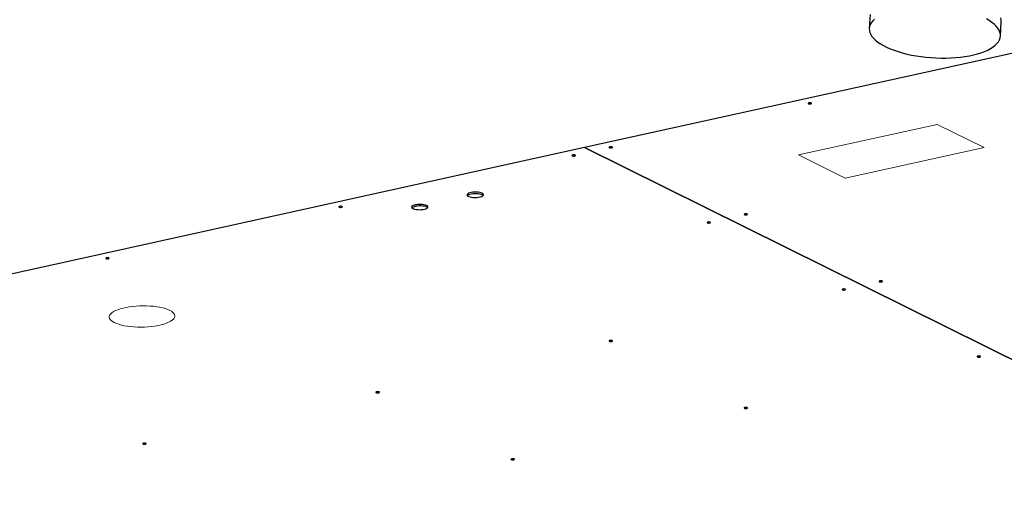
# Model space of a CAD drawing. Header units: millimetres. Extents: x 5 to 415, y 5 to 292.
# Tile 21 of 40: x 291 to 336, y 189 to 211. Entities that reach past the tile are written whole.
import ezdxf

# ---------------------------------------------------------------- set-up
doc = ezdxf.new("R2010")
doc.units = ezdxf.units.MM
doc.layers.add('TRAIT-FORT', color=4, linetype='Continuous', lineweight=25)

msp = doc.modelspace()

# ---------------------------------------------------------------- linework, layer by layer
at = {"lineweight": 18}
for p, q in [((326.24456, 204.57223), (332.58179, 205.96961)), ((332.58179, 205.96961), (334.72007, 204.90811)), ((334.72007, 204.90811), (328.38284, 203.51073)), ((328.38284, 203.51073), (326.24456, 204.57223))]:
    msp.add_line(p, q, dxfattribs=at)
at = {"lineweight": 18, "flags": 128}
msp.add_lwpolyline([(297.52872, 197.4738), (297.60798, 197.42912), (297.67146, 197.38169), (297.7184, 197.33207), (297.74827, 197.28083), (297.76069, 197.22857), (297.75554, 197.17592), (297.73287, 197.12348), (297.69294, 197.07187), (297.63623, 197.02169), (297.5634, 196.97354), (297.47531, 196.92798), (297.37298, 196.88554), (297.25761, 196.84672), (297.13057, 196.81198), (296.99333, 196.78172), (296.84751, 196.75629), (296.69482, 196.736), (296.53705, 196.72109), (296.37604, 196.71172), (296.21368, 196.70801), (296.05189, 196.71001), (295.89255, 196.71768), (295.73753, 196.73094), (295.58865, 196.74963), (295.44766, 196.77354), (295.31621, 196.80238), (295.19583, 196.83581), (295.08795, 196.87345), (294.99383, 196.91485), (294.91456, 196.95952), (294.85108, 197.00695), (294.80414, 197.05658), (294.77428, 197.10782), (294.76185, 197.16008), (294.76701, 197.21273), (294.78968, 197.26517), (294.8296, 197.31678), (294.88631, 197.36696), (294.95914, 197.41511), (295.04724, 197.46067), (295.14957, 197.50311), (295.26493, 197.54193), (295.39198, 197.57667), (295.52921, 197.60693), (295.67503, 197.63236), (295.82772, 197.65264), (295.9855, 197.66756), (296.14651, 197.67692), (296.30886, 197.68063), (296.47066, 197.67864), (296.63, 197.67097), (296.78502, 197.65771), (296.93389, 197.63902), (297.07489, 197.61511), (297.20634, 197.58627), (297.32671, 197.55284), (297.43459, 197.5152), (297.52872, 197.4738)], dxfattribs=at)
at = {"layer": 'TRAIT-FORT', "lineweight": 25}
for p, q in [((372.66498, 217.29919), (316.47487, 204.9091)), ((329.51454, 210.99766), (329.47727, 210.3542)), ((335.46723, 210.00727), (335.5045, 210.65073)), ((316.47483, 204.90909), (261.55221, 192.79848)), ((316.47483, 204.90909), (348.01445, 189.252)), ((348.0145, 189.25201), (316.47487, 204.9091)), ((316.47487, 204.90907), (316.47487, 204.9091))]:
    msp.add_line(p, q, dxfattribs=at)
at = {"layer": 'TRAIT-FORT', "lineweight": 25, "flags": 128}
for points in [[(329.71791, 210.77683), (329.6358, 210.69702), (329.57034, 210.61419), (329.52191, 210.52881), (329.49079, 210.44138), (329.47717, 210.35243), (329.48112, 210.26247), (329.50263, 210.17203), (329.54157, 210.08164), (329.5977, 209.99184), (329.6707, 209.90314), (329.76014, 209.81607), (329.8655, 209.73114), (329.98616, 209.64885), (330.1214, 209.56968), (330.27044, 209.49409), (330.43241, 209.42254), (330.60634, 209.35544), (330.79122, 209.29317), (330.98597, 209.23612), (331.18944, 209.18461), (331.40043, 209.13895), (331.61772, 209.09939), (331.84002, 209.06619), (332.06604, 209.03953), (332.29443, 209.01956), (332.52387, 209.00641), (332.75301, 209.00014), (332.9805, 209.00081), (333.205, 209.0084), (333.42521, 209.02287), (333.63982, 209.04414), (333.84759, 209.07207), (334.04728, 209.10651), (334.23772, 209.14726), (334.41781, 209.19407), (334.58648, 209.24667), (334.74275, 209.30475), (334.88568, 209.36797)], [(334.88568, 209.36797), (335.01446, 209.43597), (335.12832, 209.50833), (335.22659, 209.58464), (335.3087, 209.66444), (335.37416, 209.74728), (335.42259, 209.83266), (335.45371, 209.92008), (335.46733, 210.00904), (335.46337, 210.099), (335.44187, 210.18943), (335.40293, 210.27982), (335.3468, 210.36963), (335.2738, 210.45833), (335.18436, 210.5454), (335.079, 210.63033), (334.95834, 210.71262), (334.8231, 210.79179)], [(335.5045, 210.65073), (335.5046, 210.6525), (335.50064, 210.74246), (335.47914, 210.8329)], [(326.83235, 206.94384), (326.81084, 206.95083), (326.78231, 206.95449), (326.75111, 206.95426), (326.72199, 206.95017), (326.69937, 206.94285), (326.68671, 206.93341), (326.68594, 206.92329), (326.69716, 206.91403), (326.71867, 206.90704), (326.74719, 206.90339), (326.77839, 206.90362), (326.80752, 206.90771), (326.83013, 206.91503), (326.84279, 206.92447), (326.84357, 206.93458), (326.83235, 206.94384)], [(317.7349, 204.93783), (317.71339, 204.94482), (317.68487, 204.94847), (317.65367, 204.94824), (317.62454, 204.94415), (317.60193, 204.93683), (317.58927, 204.92739), (317.58849, 204.91728), (317.59971, 204.90802), (317.62122, 204.90103), (317.64975, 204.89737), (317.68095, 204.8976), (317.71007, 204.90169), (317.73269, 204.90901), (317.74535, 204.91845), (317.74612, 204.92857), (317.7349, 204.93783)], [(316.04493, 204.56518), (316.02342, 204.57217), (315.9949, 204.57583), (315.96369, 204.5756), (315.93457, 204.57151), (315.91196, 204.56419), (315.8993, 204.55475), (315.89852, 204.54463), (315.90974, 204.53537), (315.93125, 204.52838), (315.95978, 204.52473), (315.99098, 204.52496), (316.0201, 204.52905), (316.04272, 204.53637), (316.05538, 204.54581), (316.05615, 204.55593), (316.04493, 204.56518)], [(311.79783, 202.82386), (311.74733, 202.84362), (311.68437, 202.85919), (311.6119, 202.86984), (311.53331, 202.87507), (311.45227, 202.87464), (311.37258, 202.86857), (311.29795, 202.85714), (311.23188, 202.84089), (311.17746, 202.82058), (311.13723, 202.79715), (311.11307, 202.77171), (311.10611, 202.74543), (311.11668, 202.71956), (311.14429, 202.69529), (311.18764, 202.67377), (311.2447, 202.65601), (311.31281, 202.64282), (311.38878, 202.63483), (311.46907, 202.63242), (311.54991, 202.63568), (311.62753, 202.64448), (311.69829, 202.65841), (311.75889, 202.6768), (311.8065, 202.6988), (311.83888, 202.72338), (311.85453, 202.74939), (311.85271, 202.77562), (311.83351, 202.80084), (311.79783, 202.82386)], [(311.79906, 202.75291), (311.74856, 202.77267), (311.6856, 202.78824), (311.61314, 202.79889), (311.53455, 202.80412), (311.45351, 202.8037), (311.37381, 202.79762), (311.29918, 202.7862), (311.23311, 202.76995), (311.17869, 202.74963), (311.13846, 202.7262), (311.12299, 202.71227)], [(311.79906, 202.75291), (311.74856, 202.77267), (311.6856, 202.78824), (311.61314, 202.79889), (311.53455, 202.80412), (311.45351, 202.8037), (311.37381, 202.79762), (311.29918, 202.7862), (311.23311, 202.76995), (311.17869, 202.74963), (311.13846, 202.7262), (311.123, 202.71228)], [(311.84017, 202.72476), (311.83475, 202.72989), (311.79906, 202.75291)], [(311.84017, 202.72475), (311.83475, 202.72989), (311.79906, 202.75291)], [(305.3984, 202.21759), (305.37689, 202.22458), (305.34836, 202.22824), (305.31716, 202.228), (305.28803, 202.22391), (305.26542, 202.21659), (305.25276, 202.20716), (305.25198, 202.19704), (305.2632, 202.18778), (305.28471, 202.18079), (305.31324, 202.17713), (305.34444, 202.17737), (305.37356, 202.18145), (305.39618, 202.18877), (305.40884, 202.19821), (305.40962, 202.20833), (305.3984, 202.21759)], [(309.26293, 202.26491), (309.21243, 202.28467), (309.14948, 202.30024), (309.07701, 202.31089), (308.99842, 202.31612), (308.91738, 202.31569), (308.83769, 202.30962), (308.76306, 202.29819), (308.69699, 202.28194), (308.64256, 202.26163), (308.60233, 202.2382), (308.57817, 202.21275), (308.57122, 202.18648), (308.58179, 202.16061), (308.6094, 202.13634), (308.65274, 202.11482), (308.70981, 202.09705), (308.77792, 202.08387), (308.85389, 202.07588), (308.93418, 202.07346), (309.01502, 202.07673), (309.09263, 202.08553), (309.1634, 202.09945), (309.224, 202.11785), (309.27161, 202.13985), (309.30399, 202.16443), (309.31964, 202.19044), (309.31782, 202.21667), (309.29862, 202.24188), (309.26293, 202.26491)], [(309.26417, 202.19396), (309.21367, 202.21372), (309.15071, 202.22929), (309.07824, 202.23994), (308.99965, 202.24517), (308.91862, 202.24474), (308.83892, 202.23867), (308.76429, 202.22725), (308.69822, 202.21099), (308.6438, 202.19068), (308.60357, 202.16725), (308.58811, 202.15333)], [(309.26417, 202.19396), (309.21367, 202.21372), (309.15071, 202.22929), (309.07824, 202.23994), (308.99965, 202.24517), (308.91862, 202.24474), (308.83892, 202.23867), (308.76429, 202.22725), (308.69822, 202.21099), (308.6438, 202.19068), (308.60357, 202.16725), (308.58812, 202.15334)], [(309.30527, 202.16581), (309.29986, 202.17094), (309.26417, 202.19396)], [(309.30526, 202.16582), (309.29986, 202.17094), (309.26417, 202.19396)], [(322.21387, 201.50276), (322.19236, 201.50975), (322.16383, 201.51341), (322.13263, 201.51318), (322.10351, 201.50909), (322.08089, 201.50177), (322.06824, 201.49233), (322.06746, 201.48221), (322.07868, 201.47295), (322.10019, 201.46596), (322.12871, 201.46231), (322.15992, 201.46254), (322.18904, 201.46663), (322.21165, 201.47395), (322.22431, 201.48339), (322.22509, 201.49351), (322.21387, 201.50276)], [(323.90384, 201.87541), (323.88233, 201.8824), (323.8538, 201.88605), (323.8226, 201.88582), (323.79348, 201.88173), (323.77087, 201.87441), (323.75821, 201.86497), (323.75743, 201.85486), (323.76865, 201.8456), (323.79016, 201.83861), (323.81869, 201.83495), (323.84989, 201.83518), (323.87901, 201.83927), (323.90162, 201.84659), (323.91428, 201.85603), (323.91506, 201.86615), (323.90384, 201.87541)], [(294.75186, 199.87), (294.73035, 199.87699), (294.70182, 199.88064), (294.67062, 199.88041), (294.6415, 199.87632), (294.61888, 199.869), (294.60622, 199.85956), (294.60544, 199.84944), (294.61666, 199.84018), (294.63818, 199.83319), (294.6667, 199.82954), (294.6979, 199.82977), (294.72703, 199.83386), (294.74964, 199.84118), (294.7623, 199.85062), (294.76308, 199.86074), (294.75186, 199.87)], [(330.07278, 198.81299), (330.05127, 198.81998), (330.02274, 198.82363), (329.99154, 198.8234), (329.96241, 198.81931), (329.9398, 198.81199), (329.92714, 198.80256), (329.92636, 198.79244), (329.93758, 198.78318), (329.95909, 198.77619), (329.98762, 198.77253), (330.01882, 198.77277), (330.04795, 198.77685), (330.07056, 198.78417), (330.08322, 198.79361), (330.084, 198.80373), (330.07278, 198.81299)], [(328.38281, 198.44034), (328.3613, 198.44733), (328.33277, 198.45099), (328.30157, 198.45076), (328.27244, 198.44667), (328.24983, 198.43935), (328.23717, 198.42991), (328.23639, 198.41979), (328.24761, 198.41053), (328.26912, 198.40354), (328.29765, 198.39989), (328.32885, 198.40012), (328.35798, 198.40421), (328.38059, 198.41153), (328.39325, 198.42097), (328.39403, 198.43109), (328.38281, 198.44034)], [(317.73627, 196.09275), (317.71476, 196.09974), (317.68623, 196.1034), (317.65503, 196.10316), (317.62591, 196.09908), (317.60329, 196.09176), (317.59063, 196.08232), (317.58986, 196.0722), (317.60108, 196.06294), (317.62259, 196.05595), (317.65111, 196.05229), (317.68231, 196.05253), (317.71144, 196.05662), (317.73405, 196.06394), (317.74671, 196.07337), (317.74749, 196.08349), (317.73627, 196.09275)], [(334.55174, 195.37793), (334.53023, 195.38492), (334.50171, 195.38857), (334.4705, 195.38834), (334.44138, 195.38425), (334.41877, 195.37693), (334.40611, 195.36749), (334.40533, 195.35737), (334.41655, 195.34811), (334.43806, 195.34112), (334.46659, 195.33747), (334.49779, 195.3377), (334.52691, 195.34179), (334.54953, 195.34911), (334.56218, 195.35855), (334.56296, 195.36867), (334.55174, 195.37793)], [(307.08973, 193.74516), (307.06822, 193.75215), (307.03969, 193.7558), (307.00849, 193.75557), (306.97937, 193.75148), (306.95676, 193.74416), (306.9441, 193.73472), (306.94332, 193.7246), (306.95454, 193.71535), (306.97605, 193.70836), (307.00458, 193.7047), (307.03578, 193.70493), (307.0649, 193.70902), (307.08751, 193.71634), (307.10017, 193.72578), (307.10095, 193.7359), (307.08973, 193.74516)], [(323.90521, 193.03033), (323.88369, 193.03732), (323.85517, 193.04098), (323.82397, 193.04074), (323.79484, 193.03666), (323.77223, 193.02934), (323.75957, 193.0199), (323.75879, 193.00978), (323.77001, 193.00052), (323.79152, 192.99353), (323.82005, 192.98987), (323.85125, 192.99011), (323.88037, 192.9942), (323.90299, 193.00152), (323.91565, 193.01095), (323.91643, 193.02107), (323.90521, 193.03033)], [(296.44319, 191.39756), (296.42168, 191.40455), (296.39316, 191.40821), (296.36196, 191.40797), (296.33283, 191.40389), (296.31022, 191.39657), (296.29756, 191.38713), (296.29678, 191.37701), (296.308, 191.36775), (296.32951, 191.36076), (296.35804, 191.3571), (296.38924, 191.35734), (296.41836, 191.36143), (296.44098, 191.36875), (296.45364, 191.37818), (296.45441, 191.3883), (296.44319, 191.39756)], [(313.25867, 190.68274), (313.23716, 190.68973), (313.20863, 190.69338), (313.17743, 190.69315), (313.14831, 190.68906), (313.12569, 190.68174), (313.11303, 190.6723), (313.11225, 190.66218), (313.12347, 190.65293), (313.14499, 190.64594), (313.17351, 190.64228), (313.20471, 190.64251), (313.23384, 190.6466), (313.25645, 190.65392), (313.26911, 190.66336), (313.26989, 190.67348), (313.25867, 190.68274)]]:
    msp.add_lwpolyline(points, dxfattribs=at)

doc.saveas('drawing.dxf')
